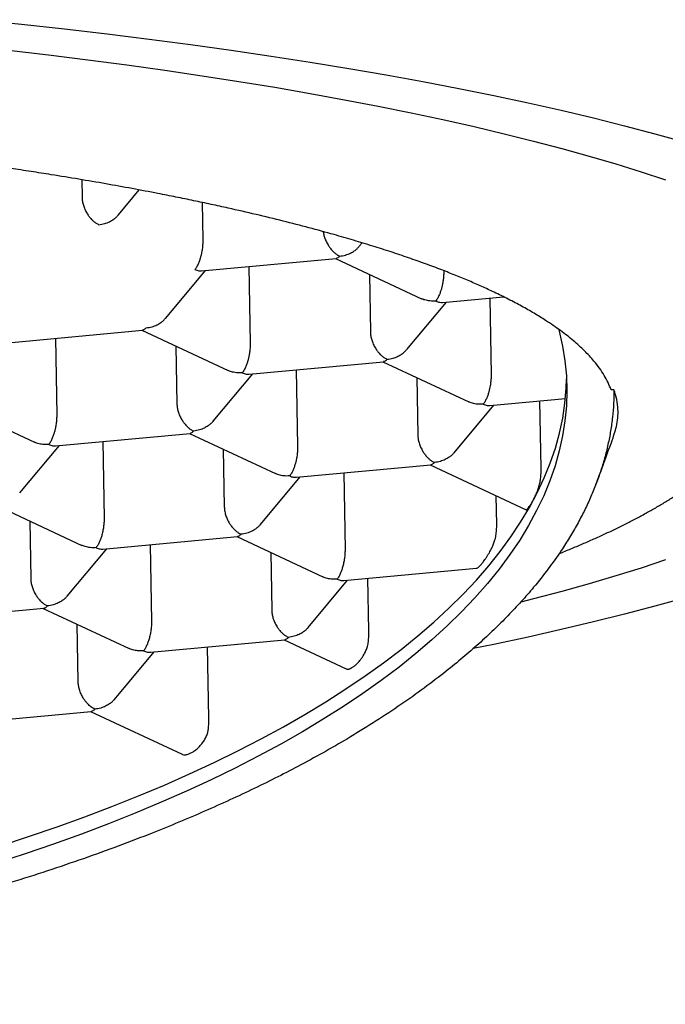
# Model space of a CAD drawing. Header units: millimetres. Extents: x 8 to 613, y 12 to 425.
# Tile 21 of 35: x 320.14 to 323.86, y 397.33 to 403. Entities that reach past the tile are written whole.
import ezdxf

# ---------------------------------------------------------------- set-up
doc = ezdxf.new("R2010")
doc.units = ezdxf.units.MM

msp = doc.modelspace()

# ---------------------------------------------------------------- linework, layer by layer
at = {"color": 7, "linetype": 'Continuous', "lineweight": 30}
for p, q in [((320.5004, 402.0775), (320.5022, 401.9762)), ((320.7113, 401.875), (320.8312, 402.0185)), ((321.1936, 401.9464), (321.1974, 401.7309)), ((322.0985, 401.6938), (322.1151, 401.7136)), ((321.1906, 401.552), (321.9651, 401.6238)), ((321.9613, 401.6235), (322.4568, 401.392)), ((321.4626, 401.5772), (321.4703, 401.1366)), ((320.9842, 401.2807), (321.2126, 401.554)), ((322.1566, 401.5323), (322.1623, 401.2007)), ((322.5845, 401.5535), (322.5846, 401.5497)), ((322.5779, 401.3708), (322.9283, 401.4033)), ((322.8499, 401.396), (322.8575, 400.9554)), ((322.3715, 401.0995), (322.5998, 401.3728)), ((320.0764, 401.1389), (320.8508, 401.2107)), ((320.3483, 401.1641), (320.356, 400.7234)), ((320.847, 401.2104), (321.3426, 400.9789)), ((321.0423, 401.1191), (321.048, 400.7876)), ((321.4636, 400.9577), (322.238, 401.0295)), ((322.2342, 401.0292), (322.7298, 400.7977)), ((321.2573, 400.6864), (321.4855, 400.9597)), ((321.7356, 400.9829), (321.7432, 400.5422)), ((322.4295, 400.9379), (322.4353, 400.6064)), ((323.5647, 400.8673), (323.5483, 400.8675)), ((319.7327, 400.7972), (320.2283, 400.5658)), ((322.6445, 400.5052), (322.8727, 400.7785)), ((322.8508, 400.7765), (323.2853, 400.8168)), ((323.1451, 400.4163), (323.1384, 400.8032)), ((320.3493, 400.5446), (321.1237, 400.6164)), ((321.12, 400.616), (321.6155, 400.3846)), ((320.143, 400.2733), (320.3712, 400.5466)), ((320.6213, 400.5698), (320.629, 400.1291)), ((321.3152, 400.5248), (321.321, 400.1933)), ((321.7365, 400.3634), (322.511, 400.4352)), ((322.5072, 400.4348), (323.0589, 400.1771)), ((322.0085, 400.3886), (322.0162, 399.9479)), ((321.5302, 400.0921), (321.7584, 400.3654)), ((322.8896, 400.0916), (322.8867, 400.2575)), ((320.0057, 400.2029), (320.5012, 399.9714)), ((320.2009, 400.1117), (320.2067, 399.7802)), ((320.6222, 399.9503), (321.3967, 400.0221)), ((320.8942, 399.9755), (320.9019, 399.5348)), ((321.3929, 400.0217), (321.8884, 399.7902)), ((320.4159, 399.679), (320.6441, 399.9523)), ((321.5881, 399.9305), (321.5939, 399.599)), ((322.0095, 399.7691), (322.7741, 399.84)), ((321.8031, 399.4978), (322.0314, 399.7711)), ((322.1532, 399.4792), (322.1479, 399.7819)), ((319.5079, 399.5372), (320.2824, 399.609)), ((320.2786, 399.6086), (320.7741, 399.3771)), ((320.4796, 399.1859), (320.4739, 399.5174)), ((320.8952, 399.356), (321.6696, 399.4278)), ((321.6658, 399.4274), (322.0231, 399.2605)), ((320.6888, 399.0847), (320.9171, 399.358)), ((321.2317, 398.976), (321.2245, 399.3865)), ((319.7809, 398.9429), (320.5553, 399.0147)), ((320.5515, 399.0143), (321.0776, 398.7686))]:
    msp.add_line(p, q, dxfattribs=at)
at = {"color": 7, "linetype": 'Continuous', "lineweight": 30, "flags": 128}
for points in [[(319.9, 402.9991), (320.1524, 402.9733), (320.4015, 402.946), (320.647, 402.9174), (320.8889, 402.8875), (321.1269, 402.8563), (321.3609, 402.8238), (321.5907, 402.79), (321.8162, 402.755), (322.0372, 402.7188), (322.2536, 402.6814), (322.4651, 402.6428), (322.6718, 402.6031), (322.8734, 402.5622), (323.0698, 402.5203), (323.2608, 402.4774), (323.4464, 402.4334), (323.6263, 402.3884), (323.8005, 402.3424), (323.9689, 402.2955)], [(320.0794, 402.8227), (320.3095, 402.7959), (320.5362, 402.7679), (320.7592, 402.7386), (320.9785, 402.7081), (321.1939, 402.6765), (321.4053, 402.6437), (321.6124, 402.6097), (321.8152, 402.5747), (322.0135, 402.5385), (322.2072, 402.5013), (322.3961, 402.463), (322.5801, 402.4237), (322.7592, 402.3835), (322.9331, 402.3422), (323.1017, 402.3001), (323.265, 402.257), (323.4228, 402.2131), (323.5751, 402.1683), (323.7216, 402.1227), (323.8623, 402.0763)], [(323.2474, 401.215), (323.2499, 401.2055), (323.269, 401.1197), (323.2826, 401.0336), (323.2908, 400.9473), (323.2935, 400.8609), (323.2908, 400.7744), (323.2826, 400.6879), (323.269, 400.6014), (323.2499, 400.515), (323.2253, 400.4288), (323.1954, 400.3428), (323.16, 400.257), (323.1193, 400.1716), (323.0732, 400.0866), (323.0218, 400.0021), (322.9652, 399.918), (322.9033, 399.8345), (322.8362, 399.7517), (322.7639, 399.6695), (322.6865, 399.5881), (322.6041, 399.5075), (322.5167, 399.4277), (322.4244, 399.3488), (322.3272, 399.2709), (322.2252, 399.1939), (322.1185, 399.1181), (322.0071, 399.0433), (321.8911, 398.9698), (321.7706, 398.8974), (321.6457, 398.8263), (321.5165, 398.7566), (321.383, 398.6882), (321.2454, 398.6212), (321.1037, 398.5556), (320.958, 398.4916), (320.8085, 398.4291), (320.6552, 398.3682), (320.4982, 398.3089), (320.3377, 398.2513), (320.1738, 398.1954), (320.0065, 398.1412)], [(320.0276, 398.2394), (320.1944, 398.2938), (320.3579, 398.3499), (320.518, 398.4078), (320.6744, 398.4673), (320.8272, 398.5284), (320.9762, 398.5911), (321.1214, 398.6553), (321.2625, 398.7211), (321.3996, 398.7883), (321.5325, 398.8569), (321.6612, 398.9268), (321.7855, 398.9981), (321.9054, 399.0706), (322.0207, 399.1443), (322.1315, 399.2192), (322.2376, 399.2952), (322.339, 399.3723), (322.4355, 399.4503), (322.5272, 399.5294), (322.6139, 399.6093), (322.6957, 399.69), (322.7723, 399.7715), (322.8439, 399.8538), (322.9103, 399.9367), (322.9715, 400.0203), (323.0275, 400.1044), (323.0781, 400.189), (323.1235, 400.2741), (323.1635, 400.3595), (323.1981, 400.4453), (323.2273, 400.5313), (323.2512, 400.6176), (323.2695, 400.704), (323.2824, 400.7905), (323.2899, 400.877), (323.2918, 400.9302)], [(323.8623, 399.8873), (323.7216, 399.841), (323.5751, 399.7954), (323.4228, 399.7506), (323.265, 399.7066), (323.1017, 399.6636), (323.0284, 399.645)], [(323.9689, 399.6681), (323.8005, 399.6212), (323.6263, 399.5753), (323.4464, 399.5303), (323.2608, 399.4863), (323.0698, 399.4433), (322.8734, 399.4014), (322.7549, 399.3771)]]:
    msp.add_lwpolyline(points, dxfattribs=at)
at = {"color": 7, "linetype": 'Continuous', "lineweight": 30}
for points, knots in [([(323.5483, 400.8675), (323.5428, 400.8814), (323.5318, 400.9091), (323.5091, 400.9505), (323.482, 400.9919), (323.4529, 401.0293), (323.4236, 401.0626), (323.3953, 401.0918), (323.3646, 401.121), (323.3312, 401.1503), (323.2953, 401.1795), (323.2566, 401.2088), (323.2155, 401.2379), (323.1656, 401.2711), (323.1056, 401.3082), (323.0338, 401.3491), (322.957, 401.3896), (322.8803, 401.4274), (322.8046, 401.4623), (322.7311, 401.4944), (322.6543, 401.5263), (322.5709, 401.5592), (322.4807, 401.5929), (322.3832, 401.6275), (322.2816, 401.6617), (322.176, 401.6954), (322.0665, 401.7287), (321.9447, 401.7639), (321.8095, 401.8009), (321.6599, 401.8395), (321.5047, 401.8772), (321.3657, 401.9092), (321.2452, 401.9356), (321.1449, 401.9568), (321.0427, 401.9777), (320.9249, 402.001), (320.7906, 402.0265), (320.6387, 402.0539), (320.4835, 402.0806), (320.3397, 402.1041), (320.2084, 402.1247), (320.0903, 402.1425), (319.9707, 402.1599), (319.832, 402.1793), (319.6737, 402.2005), (319.4947, 402.2231), (319.3129, 402.2448), (319.1396, 402.2643), (318.9757, 402.2817), (318.8216, 402.2973), (318.6659, 402.3122), (318.5021, 402.3271), (318.3302, 402.3417), (318.1501, 402.356), (317.9681, 402.3695), (317.7844, 402.3822), (317.5989, 402.3939), (317.398, 402.4056), (317.1813, 402.4169), (316.9484, 402.4276), (316.7138, 402.437), (316.5094, 402.4438), (316.3359, 402.4488), (316.1937, 402.4524), (316.0512, 402.4554), (315.8892, 402.4583), (315.7078, 402.4607), (315.5067, 402.4624), (315.3054, 402.4631), (315.1224, 402.4628), (314.9581, 402.4618), (314.8123, 402.4604), (314.6666, 402.4584), (314.5, 402.4556), (314.3128, 402.4516), (314.105, 402.446), (313.8978, 402.4393), (313.704, 402.432), (313.5236, 402.4244), (313.3565, 402.4165), (313.1901, 402.4079), (313.0176, 402.3982), (312.8394, 402.3873), (312.6557, 402.3751), (312.473, 402.362), (312.2916, 402.348), (312.1115, 402.3331), (311.9195, 402.3161), (311.7163, 402.2968), (311.5022, 402.275), (311.291, 402.2518), (311.1026, 402.2296), (310.9363, 402.2089), (310.7911, 402.19), (310.6477, 402.1705), (310.5004, 402.1494), (310.3496, 402.1269), (310.1956, 402.1028), (310.0441, 402.0778), (309.8952, 402.0521), (309.749, 402.0257), (309.5949, 401.9964), (309.4338, 401.9642), (309.2667, 401.9288), (309.1043, 401.8924), (308.9618, 401.8586), (308.8378, 401.8276), (308.7309, 401.7997), (308.6267, 401.7714), (308.5212, 401.7415), (308.4147, 401.7098), (308.3079, 401.6764), (308.2046, 401.6425), (308.1051, 401.608), (308.0092, 401.5729), (307.9103, 401.5347), (307.8096, 401.4933), (307.7082, 401.4484), (307.6129, 401.4029), (307.535, 401.3625), (307.472, 401.3275), (307.422, 401.2981), (307.3745, 401.2685), (307.3295, 401.2387), (307.2871, 401.2086), (307.2473, 401.1784), (307.2099, 401.148), (307.1872, 401.1276), (307.1759, 401.1174)], [0, 0, 0, 0, 0.008496, 0.016992, 0.025508, 0.034024, 0.04011, 0.046196, 0.052289, 0.058382, 0.064561, 0.070741, 0.076929, 0.083116, 0.091983, 0.100849, 0.109738, 0.118628, 0.125882, 0.133136, 0.140403, 0.147669, 0.15584, 0.164012, 0.172182, 0.180393, 0.188604, 0.196815, 0.206908, 0.217001, 0.227128, 0.237255, 0.24332, 0.249385, 0.255457, 0.261529, 0.270046, 0.278563, 0.287099, 0.295636, 0.301816, 0.307996, 0.314183, 0.320371, 0.329237, 0.338104, 0.346993, 0.355882, 0.363136, 0.370391, 0.377657, 0.384924, 0.393095, 0.401266, 0.409437, 0.417647, 0.425859, 0.43407, 0.444163, 0.454256, 0.464382, 0.474509, 0.480574, 0.486639, 0.492712, 0.498784, 0.507301, 0.515817, 0.524354, 0.532891, 0.53907, 0.54525, 0.551438, 0.557625, 0.566492, 0.575358, 0.584247, 0.593137, 0.600391, 0.607645, 0.614912, 0.622179, 0.630349, 0.638521, 0.646691, 0.654902, 0.663114, 0.671324, 0.681417, 0.69151, 0.701637, 0.711764, 0.719018, 0.726272, 0.733539, 0.740805, 0.748976, 0.757148, 0.765318, 0.773529, 0.78174, 0.789951, 0.800044, 0.810137, 0.820264, 0.830391, 0.837645, 0.844899, 0.852166, 0.859432, 0.867603, 0.875775, 0.883945, 0.892156, 0.900367, 0.908578, 0.918671, 0.928764, 0.938891, 0.949018, 0.955369, 0.961721, 0.968082, 0.974442, 0.980827, 0.987212, 0.993606, 1, 1, 1, 1]), ([(320.5022, 401.9762), (320.5026, 401.969), (320.5035, 401.9542), (320.5092, 401.9304), (320.5183, 401.906), (320.5282, 401.8873), (320.5367, 401.8742), (320.5427, 401.8657), (320.5494, 401.8572), (320.5581, 401.8475), (320.5693, 401.837), (320.5832, 401.8264), (320.5931, 401.8212), (320.5983, 401.8185)], [0, 0, 0, 0, 0.109558, 0.225312, 0.347304, 0.476585, 0.528493, 0.578066, 0.633544, 0.694949, 0.786045, 0.887723, 1, 1, 1, 1]), ([(320.5983, 401.8185), (320.6097, 401.8202), (320.631, 401.8233), (320.6555, 401.833), (320.6717, 401.8417), (320.6818, 401.8482), (320.6904, 401.8546), (320.7006, 401.8631), (320.7068, 401.8704), (320.7109, 401.8753)], [0, 0, 0, 0, 0.267978, 0.498761, 0.600329, 0.692627, 0.775692, 0.849573, 1, 1, 1, 1]), ([(321.1974, 401.7309), (321.1973, 401.7235), (321.1972, 401.7085), (321.1948, 401.6839), (321.1917, 401.6644), (321.1889, 401.6505), (321.1869, 401.642), (321.184, 401.6303), (321.1791, 401.6145), (321.1717, 401.595), (321.1625, 401.575), (321.1554, 401.5653), (321.1517, 401.56)], [0, 0, 0, 0, 0.111298, 0.227117, 0.348661, 0.390702, 0.433531, 0.477182, 0.573703, 0.692933, 0.835009, 1, 1, 1, 1]), ([(321.8909, 401.7782), (321.8911, 401.7766), (321.8918, 401.7673), (321.8966, 401.7492), (321.9055, 401.7249), (321.9154, 401.7061), (321.9239, 401.693), (321.9299, 401.6845), (321.9366, 401.676), (321.9453, 401.6663), (321.9565, 401.6558), (321.9704, 401.6452), (321.9803, 401.64), (321.9855, 401.6373)], [0, 0, 0, 0, 0.027099, 0.153572, 0.286861, 0.428115, 0.48483, 0.538993, 0.599609, 0.6667, 0.766232, 0.877326, 1, 1, 1, 1]), ([(321.9855, 401.6373), (321.9969, 401.639), (322.0182, 401.6421), (322.0427, 401.6518), (322.0589, 401.6605), (322.0691, 401.667), (322.0777, 401.6734), (322.0879, 401.6819), (322.094, 401.6892), (322.0981, 401.6941)], [0, 0, 0, 0, 0.267978, 0.498761, 0.600329, 0.692627, 0.775692, 0.849573, 1, 1, 1, 1]), ([(321.9855, 401.6373), (321.9816, 401.6332), (321.9746, 401.6259), (321.968, 401.6247), (321.9651, 401.6242)], [0, 0, 0, 0, 0.562292, 1, 1, 1, 1]), ([(321.1517, 401.56), (321.1592, 401.5569), (321.1726, 401.5516), (321.1852, 401.5521), (321.1906, 401.5523)], [0, 0, 0, 0, 0.564627, 1, 1, 1, 1]), ([(322.5846, 401.5497), (322.5845, 401.5423), (322.5844, 401.5273), (322.582, 401.5027), (322.5789, 401.4832), (322.5761, 401.4693), (322.5742, 401.4608), (322.5712, 401.4491), (322.5663, 401.4333), (322.559, 401.4138), (322.5497, 401.3938), (322.5427, 401.384), (322.5389, 401.3788)], [0, 0, 0, 0, 0.111298, 0.227117, 0.348661, 0.390702, 0.433531, 0.477182, 0.573703, 0.692933, 0.835009, 1, 1, 1, 1]), ([(322.5389, 401.3788), (322.5274, 401.3784), (322.5061, 401.3776), (322.4814, 401.3829), (322.4657, 401.3881), (322.4595, 401.391), (322.4569, 401.3921)], [0, 0, 0, 0, 0.400442, 0.745305, 0.897078, 1, 1, 1, 1]), ([(322.5389, 401.3788), (322.5465, 401.3757), (322.5599, 401.3704), (322.5724, 401.3709), (322.5779, 401.3711)], [0, 0, 0, 0, 0.5646269, 1, 1, 1, 1]), ([(320.8712, 401.2242), (320.8826, 401.2259), (320.9039, 401.229), (320.9284, 401.2387), (320.9446, 401.2474), (320.9548, 401.2538), (320.9634, 401.2603), (320.9736, 401.2688), (320.9797, 401.2761), (320.9838, 401.281)], [0, 0, 0, 0, 0.267978, 0.498761, 0.600329, 0.692627, 0.775692, 0.849573, 1, 1, 1, 1]), ([(323.2483, 399.924), (323.2543, 399.9264), (323.2834, 399.9378), (323.334, 399.9587), (323.4002, 399.9868), (323.465, 400.0154), (323.5286, 400.0447), (323.5908, 400.0745), (323.6518, 400.105), (323.7114, 400.1362), (323.7697, 400.1681), (323.8266, 400.2008), (323.8821, 400.2343), (323.936, 400.2685), (323.9883, 400.3035), (324.0388, 400.3392), (324.0874, 400.3756), (324.1339, 400.4126), (324.1784, 400.4502), (324.2205, 400.4882), (324.2604, 400.5265), (324.298, 400.5652), (324.3333, 400.6041), (324.3663, 400.6433), (324.3971, 400.6828), (324.4258, 400.7225), (324.4524, 400.7625), (324.477, 400.8029), (324.4996, 400.8435), (324.5203, 400.8845), (324.5391, 400.9259), (324.556, 400.9677), (324.571, 401.0099), (324.5841, 401.0524), (324.5953, 401.0954), (324.6046, 401.1386), (324.612, 401.1822), (324.6174, 401.226), (324.6207, 401.27), (324.6222, 401.3028), (324.6219, 401.3209), (324.6218, 401.3242)], [0, 0, 0, 0, 0.007973, 0.038485, 0.069108, 0.099847, 0.130706, 0.161687, 0.192789, 0.224004, 0.255321, 0.286717, 0.318158, 0.349587, 0.380915, 0.412051, 0.442887, 0.473307, 0.503195, 0.532451, 0.560997, 0.588782, 0.615786, 0.642015, 0.667495, 0.692267, 0.716384, 0.739902, 0.762879, 0.785374, 0.807445, 0.829148, 0.850536, 0.871658, 0.892564, 0.913298, 0.933904, 0.954423, 0.974896, 0.995362, 1, 1, 1, 1]), ([(320.8712, 401.2242), (320.8673, 401.2201), (320.8603, 401.2128), (320.8537, 401.2116), (320.8508, 401.211)], [0, 0, 0, 0, 0.562292, 1, 1, 1, 1]), ([(322.1623, 401.2007), (322.1628, 401.1935), (322.1637, 401.1787), (322.1694, 401.1549), (322.1784, 401.1305), (322.1884, 401.1118), (322.1968, 401.0986), (322.2028, 401.0902), (322.2095, 401.0817), (322.2182, 401.072), (322.2294, 401.0615), (322.2434, 401.0508), (322.2532, 401.0457), (322.2584, 401.043)], [0, 0, 0, 0, 0.109558, 0.225312, 0.347304, 0.476585, 0.528493, 0.578066, 0.633544, 0.694949, 0.786045, 0.887723, 1, 1, 1, 1]), ([(323.5647, 400.8673), (323.5644, 400.841), (323.5636, 400.7885), (323.5569, 400.7097), (323.5462, 400.6308), (323.5309, 400.5519), (323.5112, 400.4729), (323.4875, 400.395), (323.4598, 400.3183), (323.4284, 400.2427), (323.3929, 400.1673), (323.3534, 400.0921), (323.3097, 400.017), (323.255, 399.9314), (323.1871, 399.8356), (323.1093, 399.7374), (323.0313, 399.6476), (322.955, 399.566), (322.8736, 399.485), (322.7871, 399.4047), (322.6956, 399.3252), (322.5914, 399.2399), (322.473, 399.1495), (322.3388, 399.0541), (322.1972, 398.9602), (322.0533, 398.8711), (321.9082, 398.7867), (321.7685, 398.7101), (321.6301, 398.6382), (321.4937, 398.5707), (321.3531, 398.5046), (321.2084, 398.4397), (321.0596, 398.3763), (320.8943, 398.3092), (320.7117, 398.2391), (320.5103, 398.1663), (320.3033, 398.0962), (320.098, 398.0308), (319.8953, 397.9701), (319.7039, 397.9161), (319.5174, 397.8664), (319.3364, 397.8207), (319.1525, 397.7768), (318.9658, 397.7347), (318.7763, 397.6946), (318.5687, 397.6532), (318.3424, 397.6112), (318.0966, 397.5694), (317.8476, 397.5308), (317.604, 397.4966), (317.3665, 397.4664), (317.1449, 397.4411), (316.9314, 397.4192), (316.7262, 397.4004), (316.5197, 397.3838), (316.3121, 397.3692), (316.1034, 397.3568), (315.8768, 397.3458), (315.6323, 397.3368), (315.3698, 397.3307), (315.1069, 397.3279), (314.8524, 397.3287), (314.607, 397.3325), (314.3802, 397.3387), (314.1637, 397.3471), (313.9574, 397.3574), (313.7516, 397.3698), (313.5464, 397.3844), (313.342, 397.4012), (313.122, 397.4218), (312.887, 397.4468), (312.6373, 397.4769), (312.3901, 397.5104), (312.1535, 397.546), (311.9277, 397.5834), (311.7114, 397.6222), (311.4968, 397.664), (311.284, 397.7087), (311.0745, 397.7561), (310.8882, 397.8013), (310.7245, 397.8434), (310.5823, 397.8818), (310.442, 397.9215), (310.3029, 397.9627), (310.165, 398.0054), (310.0285, 398.0497), (309.8943, 398.0953), (309.7546, 398.145), (309.6101, 398.1989), (309.4615, 398.2573), (309.3165, 398.3174), (309.1754, 398.3791), (309.0379, 398.4423), (308.9042, 398.5072), (308.7744, 398.5737), (308.6384, 398.6472), (308.4977, 398.7281), (308.3536, 398.817), (308.2164, 398.908), (308.0905, 398.9979), (307.9755, 399.0863), (307.8699, 399.1736), (307.77, 399.2627), (307.6758, 399.3537), (307.5882, 399.446), (307.515, 399.5305), (307.4542, 399.6068), (307.4042, 399.6744), (307.3575, 399.7426), (307.3141, 399.8117), (307.2739, 399.8817), (307.2371, 399.9527), (307.204, 400.0241), (307.1728, 400.1001), (307.1444, 400.1808), (307.1179, 400.2726), (307.0962, 400.3712), (307.0816, 400.4724), (307.0745, 400.5696), (307.0738, 400.6628), (307.0792, 400.7562), (307.0897, 400.8409), (307.1034, 400.9167), (307.1188, 400.9838), (307.1371, 401.0508), (307.152, 401.0954), (307.1595, 401.1177)], [0, 0, 0, 0, 0.0070148, 0.0140305, 0.0210453, 0.0280939, 0.0351434, 0.042192, 0.048983, 0.0557748, 0.0625658, 0.0693874, 0.0762099, 0.0830315, 0.092843, 0.1026646, 0.1103664, 0.1180695, 0.1257713, 0.133518, 0.1412659, 0.1490126, 0.1586898, 0.1683671, 0.1780837, 0.1878004, 0.1965607, 0.2053283, 0.2130302, 0.2207332, 0.228435, 0.2361817, 0.2439297, 0.2516763, 0.2613536, 0.2710308, 0.2807475, 0.2904641, 0.2992245, 0.3079921, 0.3156939, 0.323397, 0.3310988, 0.3388455, 0.3465934, 0.3543401, 0.3640173, 0.3736946, 0.3834112, 0.3931279, 0.4018882, 0.4106558, 0.4183577, 0.4260607, 0.4337625, 0.4415092, 0.4492571, 0.4570038, 0.4666811, 0.4763583, 0.486075, 0.4957916, 0.504552, 0.5133196, 0.5210214, 0.5287245, 0.5364263, 0.544173, 0.5519209, 0.5596676, 0.5693448, 0.579022, 0.5887387, 0.5984554, 0.6072157, 0.6159833, 0.6249052, 0.633827, 0.6427797, 0.6517324, 0.658095, 0.6644576, 0.6708313, 0.677205, 0.6837132, 0.6902215, 0.6967416, 0.7032618, 0.7109524, 0.7186479, 0.7263498, 0.7340528, 0.7417546, 0.7495013, 0.7572492, 0.7649959, 0.7746731, 0.7843504, 0.794067, 0.8037837, 0.8125441, 0.8213117, 0.8302335, 0.8391554, 0.8481081, 0.8570608, 0.8634233, 0.8697859, 0.8761596, 0.8825334, 0.8890416, 0.8955498, 0.90207, 0.9085901, 0.9162807, 0.9239763, 0.9334006, 0.942834, 0.9511296, 0.9594251, 0.9677455, 0.9760658, 0.9820447, 0.9880236, 0.9940118, 1, 1, 1, 1]), ([(321.4703, 401.1366), (321.4703, 401.1292), (321.4701, 401.1142), (321.4677, 401.0896), (321.4646, 401.0701), (321.4618, 401.0562), (321.4599, 401.0477), (321.4569, 401.0359), (321.4521, 401.0202), (321.4447, 401.0007), (321.4354, 400.9807), (321.4284, 400.9709), (321.4246, 400.9657)], [0, 0, 0, 0, 0.1112981, 0.2271171, 0.3486611, 0.390702, 0.4335313, 0.4771817, 0.573703, 0.6929329, 0.8350093, 1, 1, 1, 1]), ([(322.2584, 401.043), (322.2699, 401.0447), (322.2912, 401.0478), (322.3156, 401.0575), (322.3319, 401.0662), (322.342, 401.0726), (322.3506, 401.0791), (322.3608, 401.0876), (322.3669, 401.0949), (322.3711, 401.0998)], [0, 0, 0, 0, 0.2679777, 0.4987614, 0.6003286, 0.692627, 0.775692, 0.8495727, 1, 1, 1, 1]), ([(322.2584, 401.043), (322.2545, 401.0389), (322.2475, 401.0316), (322.2409, 401.0304), (322.238, 401.0298)], [0, 0, 0, 0, 0.562292, 1, 1, 1, 1]), ([(321.4246, 400.9657), (321.4131, 400.9653), (321.3918, 400.9645), (321.3671, 400.9698), (321.3514, 400.975), (321.3452, 400.9779), (321.3426, 400.979)], [0, 0, 0, 0, 0.4004421, 0.7453046, 0.8970777, 1, 1, 1, 1]), ([(321.4246, 400.9657), (321.4322, 400.9626), (321.4456, 400.9572), (321.4581, 400.9577), (321.4636, 400.958)], [0, 0, 0, 0, 0.564627, 1, 1, 1, 1]), ([(322.8575, 400.9554), (322.8575, 400.948), (322.8574, 400.933), (322.8549, 400.9084), (322.8519, 400.8889), (322.849, 400.875), (322.8471, 400.8665), (322.8441, 400.8547), (322.8393, 400.839), (322.8319, 400.8195), (322.8227, 400.7995), (322.8156, 400.7897), (322.8118, 400.7845)], [0, 0, 0, 0, 0.111298, 0.227117, 0.348661, 0.390702, 0.433531, 0.477182, 0.573703, 0.692933, 0.835009, 1, 1, 1, 1]), ([(323.5662, 400.6135), (323.5708, 400.6275), (323.581, 400.6581), (323.5879, 400.7053), (323.589, 400.7572), (323.5825, 400.8112), (323.5707, 400.8486), (323.5647, 400.8673)], [0, 0, 0, 0, 0.165555, 0.361549, 0.557705, 0.778736, 1, 1, 1, 1]), ([(321.048, 400.7876), (321.0485, 400.7804), (321.0494, 400.7656), (321.0551, 400.7418), (321.0641, 400.7174), (321.0741, 400.6987), (321.0825, 400.6855), (321.0886, 400.6771), (321.0952, 400.6686), (321.104, 400.6589), (321.1151, 400.6483), (321.1291, 400.6377), (321.139, 400.6326), (321.1441, 400.6299)], [0, 0, 0, 0, 0.109558, 0.225312, 0.347304, 0.476585, 0.528493, 0.578066, 0.633544, 0.694949, 0.786045, 0.887723, 1, 1, 1, 1]), ([(322.8118, 400.7845), (322.8003, 400.7841), (322.779, 400.7833), (322.7543, 400.7886), (322.7387, 400.7938), (322.7324, 400.7967), (322.7299, 400.7978)], [0, 0, 0, 0, 0.400442, 0.745305, 0.897078, 1, 1, 1, 1]), ([(322.8118, 400.7845), (322.8194, 400.7814), (322.8328, 400.776), (322.8453, 400.7765), (322.8508, 400.7768)], [0, 0, 0, 0, 0.564627, 1, 1, 1, 1]), ([(320.356, 400.7234), (320.356, 400.7161), (320.3558, 400.7011), (320.3534, 400.6765), (320.3503, 400.657), (320.3475, 400.643), (320.3456, 400.6346), (320.3426, 400.6228), (320.3378, 400.6071), (320.3304, 400.5876), (320.3212, 400.5676), (320.3141, 400.5578), (320.3103, 400.5526)], [0, 0, 0, 0, 0.111298, 0.227117, 0.348661, 0.390702, 0.433531, 0.477182, 0.573703, 0.692933, 0.835009, 1, 1, 1, 1]), ([(321.2572, 400.6865), (321.2569, 400.6861), (321.2548, 400.6835), (321.2504, 400.6787), (321.2413, 400.6698), (321.2269, 400.6587), (321.205, 400.6461), (321.1768, 400.6348), (321.1556, 400.6316), (321.1441, 400.6299)], [0, 0, 0, 0, 0.010816, 0.080349, 0.151214, 0.307915, 0.501482, 0.732141, 1, 1, 1, 1]), ([(321.1441, 400.6299), (321.1402, 400.6258), (321.1332, 400.6185), (321.1266, 400.6173), (321.1237, 400.6167)], [0, 0, 0, 0, 0.562292, 1, 1, 1, 1]), ([(322.4353, 400.6064), (322.4357, 400.5992), (322.4366, 400.5844), (322.4423, 400.5606), (322.4514, 400.5362), (322.4613, 400.5174), (322.4698, 400.5043), (322.4758, 400.4959), (322.4825, 400.4874), (322.4912, 400.4777), (322.5024, 400.4671), (322.5163, 400.4565), (322.5262, 400.4514), (322.5314, 400.4487)], [0, 0, 0, 0, 0.109558, 0.225312, 0.347304, 0.476585, 0.528493, 0.578066, 0.633544, 0.694949, 0.786045, 0.887723, 1, 1, 1, 1]), ([(323.4605, 400.3223), (323.4637, 400.3305), (323.4837, 400.3816), (323.5186, 400.4768), (323.5507, 400.5656), (323.5662, 400.6115), (323.5668, 400.6133)], [0, 0, 0, 0, 0.084863, 0.531735, 0.98113, 1, 1, 1, 1]), ([(320.3103, 400.5526), (320.2988, 400.5522), (320.2775, 400.5514), (320.2528, 400.5567), (320.2372, 400.5619), (320.2309, 400.5648), (320.2283, 400.5659)], [0, 0, 0, 0, 0.400442, 0.745305, 0.897078, 1, 1, 1, 1]), ([(320.3103, 400.5526), (320.3179, 400.5495), (320.3313, 400.5441), (320.3438, 400.5446), (320.3493, 400.5449)], [0, 0, 0, 0, 0.564627, 1, 1, 1, 1]), ([(321.7432, 400.5422), (321.7432, 400.5351), (321.7431, 400.5204), (321.7408, 400.4961), (321.7368, 400.4706), (321.7312, 400.446), (321.7247, 400.4244), (321.7171, 400.4049), (321.7081, 400.386), (321.7013, 400.3765), (321.6975, 400.3714)], [0, 0, 0, 0, 0.108635, 0.222361, 0.343966, 0.474293, 0.592161, 0.701805, 0.837737, 1, 1, 1, 1]), ([(322.6444, 400.5053), (322.6442, 400.5049), (322.642, 400.5022), (322.6376, 400.4975), (322.6285, 400.4886), (322.6141, 400.4775), (322.5922, 400.4649), (322.5641, 400.4536), (322.5428, 400.4504), (322.5314, 400.4487)], [0, 0, 0, 0, 0.010816, 0.080349, 0.151214, 0.307915, 0.501482, 0.732141, 1, 1, 1, 1]), ([(322.5314, 400.4487), (322.5274, 400.4446), (322.5205, 400.4373), (322.5138, 400.4361), (322.5109, 400.4355)], [0, 0, 0, 0, 0.562292, 1, 1, 1, 1]), ([(321.6975, 400.3714), (321.6861, 400.371), (321.6647, 400.3702), (321.64, 400.3755), (321.6244, 400.3807), (321.6181, 400.3836), (321.6156, 400.3847)], [0, 0, 0, 0, 0.400442, 0.745305, 0.897078, 1, 1, 1, 1]), ([(321.6975, 400.3714), (321.7051, 400.3683), (321.7185, 400.3629), (321.731, 400.3634), (321.7365, 400.3637)], [0, 0, 0, 0, 0.564627, 1, 1, 1, 1]), ([(323.059, 400.1772), (323.0593, 400.1771), (323.0602, 400.1766), (323.0621, 400.1773), (323.0644, 400.1789), (323.0667, 400.1809), (323.0689, 400.1834), (323.0711, 400.1861), (323.075, 400.1912), (323.0815, 400.2004), (323.0913, 400.2162), (323.0999, 400.2317), (323.1067, 400.245), (323.1135, 400.259), (323.1221, 400.2783), (323.1313, 400.3036), (323.1388, 400.3303), (323.1412, 400.3469), (323.1425, 400.3554)], [0, 0, 0, 0, 0.030182, 0.091514, 0.135159, 0.175123, 0.211409, 0.244021, 0.272963, 0.373426, 0.46703, 0.554464, 0.59618, 0.636684, 0.72259, 0.811146, 0.903327, 1, 1, 1, 1]), ([(321.321, 400.1933), (321.3214, 400.1861), (321.3223, 400.1713), (321.328, 400.1475), (321.3371, 400.1231), (321.347, 400.1043), (321.3555, 400.0912), (321.3615, 400.0827), (321.3682, 400.0743), (321.3769, 400.0646), (321.3881, 400.054), (321.402, 400.0434), (321.4119, 400.0383), (321.4171, 400.0356)], [0, 0, 0, 0, 0.109558, 0.225312, 0.347304, 0.476585, 0.528493, 0.578066, 0.633544, 0.694949, 0.786045, 0.887723, 1, 1, 1, 1]), ([(320.629, 400.1291), (320.6289, 400.122), (320.6289, 400.1073), (320.6265, 400.083), (320.6225, 400.0575), (320.6169, 400.0329), (320.6104, 400.0112), (320.6028, 399.9918), (320.5938, 399.9729), (320.587, 399.9634), (320.5832, 399.9583)], [0, 0, 0, 0, 0.108635, 0.222361, 0.343966, 0.474293, 0.592161, 0.701805, 0.837737, 1, 1, 1, 1]), ([(321.5301, 400.0922), (321.5299, 400.0918), (321.5278, 400.0891), (321.5233, 400.0844), (321.5142, 400.0755), (321.4998, 400.0643), (321.4779, 400.0517), (321.4498, 400.0405), (321.4285, 400.0373), (321.4171, 400.0356)], [0, 0, 0, 0, 0.010816, 0.080349, 0.151214, 0.307915, 0.501482, 0.732141, 1, 1, 1, 1]), ([(321.4171, 400.0356), (321.4131, 400.0315), (321.4062, 400.0242), (321.3995, 400.023), (321.3966, 400.0224)], [0, 0, 0, 0, 0.562292, 1, 1, 1, 1]), ([(322.774, 399.8405), (322.7752, 399.8405), (322.7771, 399.8406), (322.7808, 399.8429), (322.7843, 399.8456), (322.7883, 399.8491), (322.7926, 399.8535), (322.7973, 399.8584), (322.8023, 399.8641), (322.8078, 399.8708), (322.8143, 399.8791), (322.821, 399.8882), (322.8272, 399.8973), (322.8325, 399.9052), (322.8371, 399.9125), (322.8411, 399.9189), (322.8444, 399.9243), (322.8511, 399.936), (322.8606, 399.9542), (322.8716, 399.9792), (322.8782, 399.9983), (322.8818, 400.0116), (322.8838, 400.0202), (322.8847, 400.0258), (322.8852, 400.0285)], [0, 0, 0, 0, 0.054307, 0.0919, 0.130551, 0.170304, 0.211199, 0.253274, 0.290774, 0.33442, 0.384222, 0.440186, 0.483345, 0.521676, 0.555178, 0.583852, 0.607698, 0.626718, 0.733062, 0.826103, 0.90664, 0.938629, 0.969743, 1, 1, 1, 1]), ([(320.5832, 399.9583), (320.5718, 399.9578), (320.5504, 399.9571), (320.5257, 399.9624), (320.5101, 399.9676), (320.5038, 399.9704), (320.5013, 399.9716)], [0, 0, 0, 0, 0.4004421, 0.7453046, 0.8970777, 1, 1, 1, 1]), ([(320.5832, 399.9583), (320.5908, 399.9552), (320.6042, 399.9498), (320.6168, 399.9503), (320.6222, 399.9505)], [0, 0, 0, 0, 0.564627, 1, 1, 1, 1]), ([(322.0162, 399.9479), (322.0161, 399.9408), (322.0161, 399.9261), (322.0138, 399.9018), (322.0097, 399.8763), (322.0041, 399.8517), (321.9976, 399.83), (321.99, 399.8106), (321.9811, 399.7917), (321.9742, 399.7822), (321.9705, 399.7771)], [0, 0, 0, 0, 0.108635, 0.222361, 0.343966, 0.474293, 0.592161, 0.701805, 0.837737, 1, 1, 1, 1]), ([(320.2067, 399.7802), (320.2071, 399.773), (320.208, 399.7582), (320.2137, 399.7344), (320.2228, 399.71), (320.2327, 399.6912), (320.2412, 399.6781), (320.2472, 399.6696), (320.2539, 399.6612), (320.2626, 399.6514), (320.2738, 399.6409), (320.2877, 399.6303), (320.2976, 399.6252), (320.3028, 399.6224)], [0, 0, 0, 0, 0.109558, 0.225312, 0.347304, 0.476585, 0.528493, 0.578066, 0.633544, 0.694949, 0.786045, 0.887723, 1, 1, 1, 1]), ([(321.9705, 399.7771), (321.959, 399.7766), (321.9376, 399.7759), (321.913, 399.7812), (321.8973, 399.7864), (321.891, 399.7892), (321.8885, 399.7904)], [0, 0, 0, 0, 0.4004421, 0.7453046, 0.8970777, 1, 1, 1, 1]), ([(321.9705, 399.7771), (321.978, 399.774), (321.9915, 399.7686), (322.004, 399.7691), (322.0094, 399.7693)], [0, 0, 0, 0, 0.564627, 1, 1, 1, 1]), ([(320.4159, 399.6791), (320.4156, 399.6787), (320.4135, 399.676), (320.409, 399.6713), (320.3999, 399.6624), (320.3855, 399.6512), (320.3636, 399.6386), (320.3355, 399.6274), (320.3142, 399.6242), (320.3028, 399.6224)], [0, 0, 0, 0, 0.010816, 0.080349, 0.151214, 0.307915, 0.501482, 0.732141, 1, 1, 1, 1]), ([(320.3028, 399.6224), (320.2989, 399.6184), (320.2919, 399.6111), (320.2853, 399.6099), (320.2824, 399.6093)], [0, 0, 0, 0, 0.562292, 1, 1, 1, 1]), ([(321.5939, 399.599), (321.5944, 399.5918), (321.5953, 399.577), (321.6009, 399.5532), (321.61, 399.5288), (321.62, 399.51), (321.6284, 399.4969), (321.6344, 399.4884), (321.6411, 399.48), (321.6498, 399.4702), (321.661, 399.4597), (321.6749, 399.4491), (321.6848, 399.4439), (321.69, 399.4412)], [0, 0, 0, 0, 0.109558, 0.225312, 0.347304, 0.476585, 0.528493, 0.578066, 0.633544, 0.694949, 0.786045, 0.887723, 1, 1, 1, 1]), ([(320.9019, 399.5348), (320.9019, 399.5276), (320.9018, 399.513), (320.8995, 399.4887), (320.8954, 399.4632), (320.8898, 399.4386), (320.8833, 399.4169), (320.8757, 399.3975), (320.8668, 399.3786), (320.8599, 399.3691), (320.8562, 399.3639)], [0, 0, 0, 0, 0.1086351, 0.2223606, 0.3439663, 0.4742935, 0.5921606, 0.7018048, 0.8377374, 1, 1, 1, 1]), ([(321.8031, 399.4979), (321.8028, 399.4975), (321.8007, 399.4948), (321.7963, 399.4901), (321.7872, 399.4812), (321.7728, 399.47), (321.7509, 399.4574), (321.7227, 399.4462), (321.7014, 399.443), (321.69, 399.4412)], [0, 0, 0, 0, 0.010816, 0.080349, 0.151214, 0.307915, 0.501482, 0.732141, 1, 1, 1, 1]), ([(321.69, 399.4412), (321.6861, 399.4372), (321.6791, 399.4299), (321.6725, 399.4286), (321.6696, 399.4281)], [0, 0, 0, 0, 0.562292, 1, 1, 1, 1]), ([(322.0232, 399.2607), (322.0243, 399.2602), (322.0271, 399.2588), (322.0322, 399.2585), (322.0374, 399.2591), (322.0421, 399.2604), (322.046, 399.2619), (322.0496, 399.2637), (322.0527, 399.2654), (322.0591, 399.2691), (322.0698, 399.2764), (322.0853, 399.2901), (322.0972, 399.3031), (322.1049, 399.3126), (322.1087, 399.3176), (322.1125, 399.3228), (322.1186, 399.3316), (322.1273, 399.3454), (322.1378, 399.3662), (322.1451, 399.3863), (322.1494, 399.4042), (322.1505, 399.4134), (322.1511, 399.4181)], [0, 0, 0, 0, 0.037864, 0.092326, 0.140726, 0.175088, 0.205572, 0.232183, 0.254928, 0.273816, 0.362944, 0.452779, 0.543923, 0.567026, 0.590257, 0.613623, 0.637134, 0.705289, 0.788415, 0.886571, 0.941393, 1, 1, 1, 1]), ([(320.8562, 399.3639), (320.8447, 399.3635), (320.8234, 399.3628), (320.7987, 399.3681), (320.783, 399.3733), (320.7767, 399.3761), (320.7742, 399.3773)], [0, 0, 0, 0, 0.400442, 0.745305, 0.897078, 1, 1, 1, 1]), ([(320.8562, 399.3639), (320.8637, 399.3609), (320.8772, 399.3555), (320.8897, 399.356), (320.8951, 399.3562)], [0, 0, 0, 0, 0.564627, 1, 1, 1, 1]), ([(320.5757, 399.0281), (320.5718, 399.0301), (320.5642, 399.034), (320.5503, 399.0439), (320.5383, 399.0547), (320.5281, 399.0659), (320.5223, 399.0728), (320.5172, 399.0796), (320.5126, 399.0861), (320.5051, 399.0979), (320.4957, 399.1159), (320.4866, 399.1404), (320.4809, 399.1641), (320.4801, 399.1787), (320.4796, 399.1859)], [0, 0, 0, 0, 0.08545, 0.165151, 0.307179, 0.357647, 0.404461, 0.44763, 0.487169, 0.523095, 0.653748, 0.776324, 0.891406, 1, 1, 1, 1]), ([(320.6888, 399.0847), (320.6885, 399.0844), (320.6864, 399.0817), (320.682, 399.077), (320.6729, 399.0681), (320.6585, 399.0569), (320.6366, 399.0443), (320.6084, 399.0331), (320.5872, 399.0299), (320.5757, 399.0281)], [0, 0, 0, 0, 0.010816, 0.080349, 0.151214, 0.307915, 0.501482, 0.732141, 1, 1, 1, 1]), ([(320.5757, 399.0281), (320.5718, 399.024), (320.5648, 399.0168), (320.5582, 399.0155), (320.5553, 399.015)], [0, 0, 0, 0, 0.562292, 1, 1, 1, 1]), ([(321.0779, 398.7691), (321.0788, 398.7685), (321.0832, 398.7654), (321.0923, 398.765), (321.1033, 398.7662), (321.1123, 398.7687), (321.1233, 398.7729), (321.1376, 398.7801), (321.1555, 398.7922), (321.171, 398.8056), (321.1832, 398.8184), (321.1946, 398.8317), (321.2068, 398.8493), (321.218, 398.8711), (321.2261, 398.8935), (321.2284, 398.9078), (321.2296, 398.9149)], [0, 0, 0, 0, 0.025287, 0.122, 0.17934, 0.230986, 0.277014, 0.357916, 0.444898, 0.538363, 0.587708, 0.638796, 0.728992, 0.819257, 0.909593, 1, 1, 1, 1])]:
    msp.add_open_spline(points, degree=3, knots=knots, dxfattribs=at)
for points in [[(323.1425, 400.3554), (323.1434, 400.3653), (323.1452, 400.385), (323.1451, 400.4059), (323.1451, 400.4163)], [(322.8852, 400.0285), (322.8866, 400.039), (322.8895, 400.0601), (322.8896, 400.0811), (322.8896, 400.0916)], [(322.1511, 399.4181), (322.1518, 399.4281), (322.1533, 399.448), (322.1532, 399.4688), (322.1532, 399.4792)], [(321.2296, 398.9149), (321.2304, 398.9249), (321.2318, 398.9448), (321.2317, 398.9656), (321.2317, 398.976)]]:
    msp.add_open_spline(points, degree=3, dxfattribs=at)

doc.saveas('drawing.dxf')
